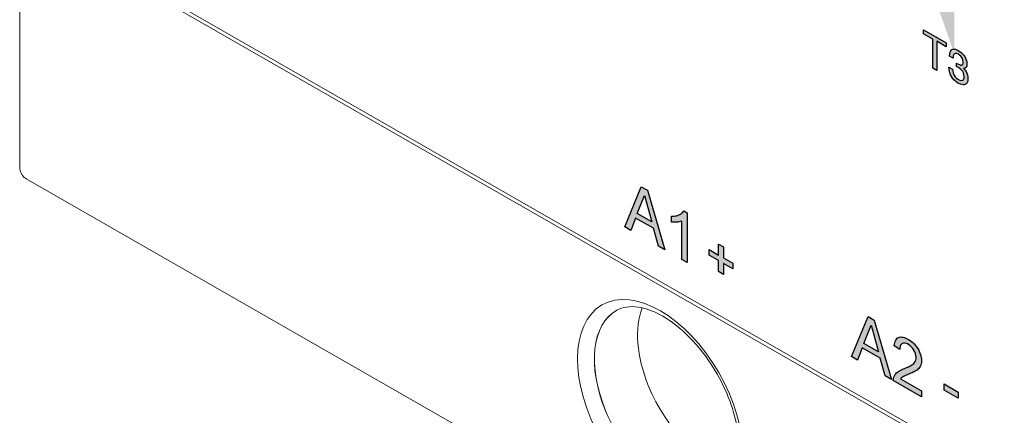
# Model space of a CAD drawing. Header units: millimetres. Extents: x -556 to 0, y -1 to 403.
# Tile 3 of 26: x -505 to -480, y 156 to 166. Entities that reach past the tile are written whole.
import ezdxf

# ---------------------------------------------------------------- set-up
doc = ezdxf.new("R2010")
doc.units = ezdxf.units.MM
doc.header["$LTSCALE"] = 3

# ---------------------------------------------------------------- blocks, each defined once
blk = doc.blocks.new('CGI1029-01')
h = blk.add_hatch(color=31)
h.dxf.hatch_style = 1
h.paths.add_polyline_path([(-487.65058796, 175.54728245), (-487.7382692, 175.59757434), (-487.7382692, 176.23328516), (-487.75737074, 176.236311), (-487.78571955, 176.22811585), (-487.81549833, 176.2231298), (-487.84622895, 176.22050742), (-487.87775214, 176.22003477), (-487.9137024, 176.22288745), (-487.9137024, 176.32012516), (-487.86670109, 176.32283355), (-487.83678659, 176.32749218), (-487.8082121, 176.33520828), (-487.78121889, 176.34616118), (-487.75599548, 176.36038142), (-487.73292669, 176.37816624), (-487.70478332, 176.41008993), (-487.65058796, 176.37648731)])
h.paths.add_polyline_path([(-487.62329364, 168.00542192), (-487.69401062, 168.04598351), (-487.71097488, 168.07703238), (-487.71097488, 168.69142463), (-487.73007641, 168.69445047), (-487.75842523, 168.68625532), (-487.788204, 168.68126927), (-487.81893463, 168.67864689), (-487.85045782, 168.67817424), (-487.88640807, 168.68102692), (-487.88640807, 168.77826463), (-487.83940677, 168.78097302), (-487.80949227, 168.78563164), (-487.78091778, 168.79334775), (-487.75392457, 168.80430064), (-487.72870115, 168.81852089), (-487.70563236, 168.8363057), (-487.677489, 168.86822939), (-487.62329364, 168.83462678)], flags=17)
h.paths.add_polyline_path([(-488.50413656, 176.03685781), (-488.50413656, 176.86420138), (-488.40945496, 176.80989424), (-488.40945496, 176.08027552), (-488.05781076, 175.87858069), (-488.05781076, 175.78085585)])
h.paths.add_polyline_path([(-488.34574464, 168.41980279), (-488.34574464, 169.14950343), (-488.58099907, 169.28443982), (-488.58099907, 169.38208275), (-488.0150308, 169.05745668), (-488.0150308, 168.95981376), (-488.25127517, 169.09531797), (-488.25127517, 168.36561733)], flags=17)
h.paths.add_polyline_path([(-490.27890387, 177.0552321), (-490.36658511, 177.10552399), (-490.36658511, 177.74123481), (-490.38568664, 177.74426065), (-490.41403546, 177.73606549), (-490.44381423, 177.73107945), (-490.47454485, 177.72845707), (-490.50606805, 177.72798442), (-490.5420183, 177.7308371), (-490.5420183, 177.82807481), (-490.495017, 177.8307832), (-490.46510249, 177.83544182), (-490.436528, 177.84315793), (-490.4095348, 177.85411082), (-490.38431138, 177.86833107), (-490.36124259, 177.88611588), (-490.33309923, 177.91803957), (-490.27890387, 177.88443696)])
h.paths.add_polyline_path([(-490.23188127, 169.59937115), (-490.23188127, 169.50164631), (-490.70526106, 169.77316581), (-490.69911052, 169.82089013), (-490.68697694, 169.85235079), (-490.67047159, 169.87907563), (-490.6505907, 169.90151981), (-490.62805874, 169.92014106), (-490.60364033, 169.93574784), (-490.57805564, 169.94933707), (-490.5516489, 169.96142273), (-490.5246248, 169.97232999), (-490.49741, 169.9828648), (-490.47055569, 169.99410167), (-490.44417848, 170.00624315), (-490.41845451, 170.01958325), (-490.39369436, 170.03461288), (-490.37053737, 170.05226591), (-490.35025691, 170.07415242), (-490.33419999, 170.10138059), (-490.32454669, 170.13515291), (-490.32381689, 170.17555643), (-490.3329087, 170.22018905), (-490.35185666, 170.26545423), (-490.37838663, 170.30753728), (-490.41035817, 170.34304288), (-490.44508852, 170.37012652), (-490.48038181, 170.38928825), (-490.51467476, 170.39940676), (-490.54555208, 170.39745798), (-490.57042452, 170.38280241), (-490.58718527, 170.35650972), (-490.59555272, 170.32160416), (-490.60621794, 170.29826133), (-490.68982656, 170.35601691), (-490.67661751, 170.4161264), (-490.66414475, 170.44725375), (-490.64637128, 170.4724011), (-490.62322586, 170.49000084), (-490.59543026, 170.49927389), (-490.56416189, 170.50034199), (-490.53061697, 170.49391042), (-490.49584512, 170.48121843), (-490.4605757, 170.46356617), (-490.42525987, 170.4418133), (-490.39033571, 170.41559018), (-490.35651737, 170.38438971), (-490.32485079, 170.34813141), (-490.29653867, 170.30745902), (-490.27242036, 170.26374589), (-490.25333404, 170.2183949), (-490.2403744, 170.1729269), (-490.23384359, 170.12898541), (-490.23324226, 170.08773323), (-490.23854989, 170.05033443), (-490.24953045, 170.01774538), (-490.26541941, 169.99031273), (-490.2852006, 169.96773565), (-490.3076079, 169.94892044), (-490.33183024, 169.93298721), (-490.35720206, 169.91901868), (-490.38324472, 169.90625638), (-490.40973632, 169.89432843), (-490.43655429, 169.88302128), (-490.46355177, 169.87206077), (-490.49038499, 169.86078283), (-490.51688881, 169.84887832), (-490.54256914, 169.83546574), (-490.56589568, 169.81809592), (-490.57537522, 169.79639119)])
h.paths.add_polyline_path([(-491.1115221, 177.87258656), (-490.99084684, 178.17628795), (-490.86926732, 177.73363493)], flags=16)
h.paths.add_polyline_path([(-491.31757302, 177.65098825), (-491.04321559, 178.32096685), (-490.94146292, 178.26260392), (-490.64914498, 177.26759367), (-490.75683734, 177.32936347), (-490.84013452, 177.62771938), (-491.13881642, 177.79903629), (-491.21709315, 177.59335536)])
h.paths.add_polyline_path([(-491.19517284, 170.39395192), (-491.07449757, 170.69765331), (-490.95291805, 170.25500029)], flags=16)
h.paths.add_polyline_path([(-491.40122375, 170.17235361), (-491.12686632, 170.84233221), (-491.02511365, 170.78396928), (-490.73279571, 169.78895903), (-490.84048807, 169.85072883), (-490.92378525, 170.14908474), (-491.22246716, 170.32040165), (-491.30074388, 170.11472072)])
h.paths.add_polyline_path([(-486.98468341, 170.86277733), (-487.14189534, 171.26839686), (-487.14189534, 170.44618478), (-487.99494896, 170.93547624), (-487.99494896, 170.00983443), (-488.13637032, 170.09095039), (-488.13637032, 171.0165922), (-489.00441461, 171.51448194), (-489.00441461, 172.47857531), (-489.3756403, 172.69150163), (-489.00441461, 173.22344136), (-489.00441461, 173.34337354), (-489.01535359, 173.371597), (-489.3756403, 173.57824897), (-489.3756403, 173.74207938), (-489.09700324, 173.58225973), (-489.2432762, 173.9596558), (-489.61479641, 174.17275103), (-489.61479641, 174.33658144), (-489.16162654, 174.07665389), (-489.00441461, 173.67103436), (-489.00441461, 174.49324644), (-488.13637032, 173.99535669), (-488.13637032, 174.9209985), (-487.99494896, 174.83988254), (-487.99494896, 173.91424073), (-487.14189534, 173.42494928), (-487.14189534, 172.46085591), (-486.77066965, 172.24792959), (-487.14189534, 171.71598986), (-487.14189534, 171.59605768), (-487.13095636, 171.56783422), (-486.77066965, 171.36118225), (-486.77066965, 171.19735184), (-487.04930671, 171.35717149), (-486.90303375, 170.97977542), (-486.53151354, 170.76668019), (-486.53151354, 170.60284978)])
h.paths.add_polyline_path([(-487.2833167, 171.79710582), (-487.2833167, 171.65522452), (-487.6545424, 171.86815083), (-487.6545424, 171.70432043), (-487.2833167, 171.49139411), (-487.2833167, 170.69113115), (-488.86299325, 171.59719639), (-488.86299325, 172.39745936), (-488.49176755, 172.18453304), (-488.86299325, 173.1423254), (-488.86299325, 173.2842067), (-488.49176755, 173.07128039), (-488.49176755, 173.2351108), (-488.86299325, 173.44803711), (-488.86299325, 174.24830007), (-487.2833167, 173.34223483), (-487.2833167, 172.54197186), (-487.6545424, 172.75489818)], flags=16)
h.paths.add_polyline_path([(-490.13762393, 173.81956082), (-489.80512905, 173.89953907), (-489.85562975, 174.0117712), (-489.58183163, 173.9152953), (-489.72382504, 173.71885009), (-489.77431753, 173.83106395), (-490.10679408, 173.75109011)])
h.paths.add_polyline_path([(-490.13762393, 173.24615439), (-489.80512905, 173.32613264), (-489.85562975, 173.43836476), (-489.58183163, 173.34188887), (-489.72382504, 173.14544365), (-489.77431753, 173.25765752), (-490.10679408, 173.17768368)])
h.paths.add_polyline_path([(-490.75149669, 172.88518548), (-490.75149669, 171.59092525), (-490.89291805, 171.67204121), (-490.89291805, 172.96630144), (-491.26598759, 173.18028533), (-491.26598759, 175.09415217), (-490.89291805, 174.88016828), (-490.89291805, 176.50208932), (-490.75149669, 176.42097337), (-490.75149669, 174.79905232), (-490.39341782, 174.59366671), (-490.39341782, 172.67979988)])
h.paths.add_polyline_path([(-490.53483918, 172.92474624), (-491.047576, 173.21884), (-490.53483918, 174.3038694)], flags=16)
h.paths.add_polyline_path([(-491.12456623, 174.8492058), (-490.61182941, 174.55511204), (-491.12456623, 173.47008265)], flags=16)
h.paths.add_polyline_path([(-486.43281589, 172.34764199), (-486.43281589, 172.5114724), (-485.97964603, 172.25154484), (-485.82243409, 171.84592532), (-485.82243409, 172.66813739), (-484.95438981, 172.17024765), (-484.95438981, 173.09588946), (-484.81296845, 173.0147735), (-484.81296845, 172.08913169), (-483.95991483, 171.59984023), (-483.95991483, 170.63574686), (-483.58868913, 170.42282055), (-483.95991483, 169.89088081), (-483.95991483, 169.77094863), (-483.94897585, 169.74272518), (-483.58868913, 169.53607321), (-483.58868913, 169.3722428), (-483.86732619, 169.53206245), (-483.72105323, 169.15466638), (-483.34953303, 168.94157114), (-483.34953303, 168.77774073), (-483.80270289, 169.03766829), (-483.95991483, 169.44328781), (-483.95991483, 168.62107574), (-484.81296845, 169.11036719), (-484.81296845, 168.18472538), (-484.95438981, 168.26584134), (-484.95438981, 169.19148315), (-485.82243409, 169.6893729), (-485.82243409, 170.65346627), (-486.19365979, 170.86639258), (-485.82243409, 171.39833232), (-485.82243409, 171.5182645), (-485.83337307, 171.54648795), (-486.19365979, 171.75313993), (-486.19365979, 171.91697033), (-485.91502273, 171.75715068), (-486.06129568, 172.13454675)], flags=17)
h.paths.add_polyline_path([(-484.10133619, 169.97199677), (-484.10133619, 169.83011548), (-484.47256188, 170.04304179), (-484.47256188, 169.87921138), (-484.10133619, 169.66628507), (-484.10133619, 168.8660221), (-485.68101273, 169.77208735), (-485.68101273, 170.57235031), (-485.30978704, 170.359424), (-485.68101273, 171.31721636), (-485.68101273, 171.45909766), (-485.30978704, 171.24617134), (-485.30978704, 171.41000175), (-485.68101273, 171.62292806), (-485.68101273, 172.42319103), (-484.10133619, 171.51712578), (-484.10133619, 170.71686282), (-484.47256188, 170.92978913)], flags=16)
h.paths.add_polyline_path([(-483.25083537, 170.52253294), (-483.25083537, 170.68636335), (-482.79766551, 170.4264358), (-482.64045358, 170.02081627), (-482.64045358, 170.84302835), (-481.77240929, 170.3451386), (-481.77240929, 171.27078041), (-481.63098793, 171.18966445), (-481.63098793, 170.26402264), (-480.77793431, 169.77473119), (-480.77793431, 168.81063782), (-480.40670861, 168.5977115), (-480.77793431, 168.06577177), (-480.77793431, 167.94583959), (-480.76699533, 167.91761613), (-480.40670861, 167.71096416), (-480.40670861, 167.54713375), (-480.68534568, 167.7069534), (-480.53907272, 167.32955733), (-480.16755251, 167.1164621), (-480.16755251, 166.95263169), (-480.62072238, 167.21255925), (-480.77793431, 167.61817877), (-480.77793431, 166.79596669), (-481.63098793, 167.28525815), (-481.63098793, 166.35961634), (-481.77240929, 166.4407323), (-481.77240929, 167.36637411), (-482.64045358, 167.86426385), (-482.64045358, 168.82835723), (-483.01167927, 169.04128354), (-482.64045358, 169.57322327), (-482.64045358, 169.69315546), (-482.65139256, 169.72137891), (-483.01167927, 169.92803088), (-483.01167927, 170.09186129), (-482.73304221, 169.93204164), (-482.87931517, 170.30943771)])
h.paths.add_polyline_path([(-485.36556034, 166.7104393), (-485.36556034, 167.44013994), (-485.60081477, 167.57507633), (-485.60081477, 167.67271926), (-485.0348465, 167.34809319), (-485.0348465, 167.25045027), (-485.27109087, 167.38595448), (-485.27109087, 166.65625384)], flags=17)
h.paths.add_polyline_path([(-484.49398052, 166.30824649), (-484.49398052, 166.21052165), (-484.96736031, 166.48204114), (-484.96120977, 166.52976547), (-484.9490762, 166.56122613), (-484.93257085, 166.58795097), (-484.91268995, 166.61039514), (-484.89015799, 166.62901639), (-484.86573958, 166.64462317), (-484.84015489, 166.65821241), (-484.81374815, 166.67029807), (-484.78672405, 166.68120533), (-484.75950925, 166.69174014), (-484.73265494, 166.70297701), (-484.70627773, 166.71511849), (-484.68055376, 166.72845858), (-484.65579361, 166.74348822), (-484.63263663, 166.76114125), (-484.61235617, 166.78302776), (-484.59629925, 166.81025593), (-484.58664595, 166.84402825), (-484.58591615, 166.88443176), (-484.59500795, 166.92906439), (-484.61395591, 166.97432957), (-484.64048588, 167.01641262), (-484.67245742, 167.05191822), (-484.70718777, 167.07900185), (-484.74248106, 167.09816359), (-484.77677402, 167.1082821), (-484.80765134, 167.10633332), (-484.83252378, 167.09167775), (-484.84928452, 167.06538506), (-484.85765198, 167.0304795), (-484.86831719, 167.00713667), (-484.95192582, 167.06489225), (-484.93871676, 167.12500174), (-484.92624401, 167.15612909), (-484.90847054, 167.18127643), (-484.88532512, 167.19887618), (-484.85752952, 167.20814923), (-484.82626114, 167.20921732), (-484.79271622, 167.20278576), (-484.75794438, 167.19009377), (-484.72267496, 167.17244151), (-484.68735913, 167.15068864), (-484.65243496, 167.12446552), (-484.61861662, 167.09326505), (-484.58695004, 167.05700675), (-484.55863792, 167.01633436), (-484.53451961, 166.97262123), (-484.5154333, 166.92727024), (-484.50247365, 166.88180224), (-484.49594285, 166.83786075), (-484.49534151, 166.79660857), (-484.50064914, 166.75920977), (-484.51162971, 166.72662072), (-484.52751866, 166.69918807), (-484.54729986, 166.67661099), (-484.56970716, 166.65779577), (-484.5939295, 166.64186255), (-484.61930131, 166.62789402), (-484.64534397, 166.61513172), (-484.67183558, 166.60320377), (-484.69865354, 166.59189662), (-484.72565103, 166.58093611), (-484.75248424, 166.56965816), (-484.77898807, 166.55775365), (-484.80466839, 166.54434108), (-484.82799493, 166.52697126), (-484.83747448, 166.50526653)], flags=17)
h.paths.add_polyline_path([(-485.52395226, 174.32749432), (-485.52395226, 175.15483789), (-485.42927066, 175.10053075), (-485.42927066, 174.37091203), (-485.07762646, 174.1692172), (-485.07762646, 174.07149236)])
h.paths.add_polyline_path([(-484.49398052, 173.83625378), (-484.49398052, 173.73852894), (-484.96736031, 174.01004843), (-484.96120977, 174.05777276), (-484.9490762, 174.08923341), (-484.93257085, 174.11595825), (-484.91268995, 174.13840243), (-484.89015799, 174.15702368), (-484.86573958, 174.17263046), (-484.84015489, 174.1862197), (-484.81374815, 174.19830535), (-484.78672405, 174.20921261), (-484.75950925, 174.21974743), (-484.73265494, 174.2309843), (-484.70627773, 174.24312578), (-484.68055376, 174.25646587), (-484.65579361, 174.27149551), (-484.63263663, 174.28914854), (-484.61235617, 174.31103504), (-484.59629925, 174.33826322), (-484.58664595, 174.37203554), (-484.58591615, 174.41243905), (-484.59500795, 174.45707168), (-484.61395591, 174.50233686), (-484.64048588, 174.54441991), (-484.67245742, 174.57992551), (-484.70718777, 174.60700914), (-484.74248106, 174.62617088), (-484.77677402, 174.63628938), (-484.80765134, 174.63434061), (-484.83252378, 174.61968503), (-484.84928452, 174.59339235), (-484.85765198, 174.55848679), (-484.86831719, 174.53514396), (-484.95192582, 174.59289953), (-484.93871676, 174.65300902), (-484.92624401, 174.68413638), (-484.90847054, 174.70928372), (-484.88532512, 174.72688347), (-484.85752952, 174.73615652), (-484.82626114, 174.73722461), (-484.79271622, 174.73079305), (-484.75794438, 174.71810106), (-484.72267496, 174.70044879), (-484.68735913, 174.67869593), (-484.65243496, 174.65247281), (-484.61861662, 174.62127234), (-484.58695004, 174.58501403), (-484.55863792, 174.54434164), (-484.53451961, 174.50062851), (-484.5154333, 174.45527753), (-484.50247365, 174.40980953), (-484.49594285, 174.36586803), (-484.49534151, 174.32461585), (-484.50064914, 174.28721705), (-484.51162971, 174.254628), (-484.52751866, 174.22719536), (-484.54729986, 174.20461828), (-484.56970716, 174.18580306), (-484.5939295, 174.16986983), (-484.61930131, 174.1559013), (-484.64534397, 174.143139), (-484.67183558, 174.13121106), (-484.69865354, 174.11990391), (-484.72565103, 174.1089434), (-484.75248424, 174.09766545), (-484.77898807, 174.08576094), (-484.80466839, 174.07234837), (-484.82799493, 174.05497855), (-484.83747448, 174.03327381)])
h.paths.add_polyline_path([(-480.91935567, 168.14688773), (-480.91935567, 168.00500643), (-481.29058137, 168.21793274), (-481.29058137, 168.05410234), (-480.91935567, 167.84117602), (-480.91935567, 167.04091306), (-482.49903222, 167.94697831), (-482.49903222, 168.74724127), (-482.12780652, 168.53431496), (-482.49903222, 169.49210731), (-482.49903222, 169.63398861), (-482.12780652, 169.4210623), (-482.12780652, 169.58489271), (-482.49903222, 169.79781902), (-482.49903222, 170.59808198), (-480.91935567, 169.69201674), (-480.91935567, 168.89175377), (-481.29058137, 169.10468009)], flags=16)
h.paths.add_polyline_path([(-481.92919854, 164.73942314), (-481.92919854, 165.46912378), (-482.16445296, 165.60406018), (-482.16445296, 165.7017031), (-481.5984847, 165.37707704), (-481.5984847, 165.27943411), (-481.83472907, 165.41493832), (-481.83472907, 164.68523768)])
h.paths.add_polyline_path([(-481.29596251, 165.18468373), (-481.25452964, 165.15854267), (-481.21719904, 165.13000228), (-481.1839707, 165.09858732), (-481.1544344, 165.06453775), (-481.13351286, 165.03542939), (-481.10971972, 164.99279323), (-481.09249021, 164.94964474), (-481.08100388, 164.90456288), (-481.07608116, 164.85849347), (-481.07608116, 164.84566228), (-481.0797732, 164.8031084), (-481.09043908, 164.77073254), (-481.09741293, 164.76000047), (-481.11997538, 164.74157663), (-481.14951169, 164.73475649), (-481.16140825, 164.73492688), (-481.12694923, 164.69615283), (-481.09905384, 164.65544077), (-481.07854252, 164.6151622), (-481.06295391, 164.57152922), (-481.05392893, 164.52643345), (-481.05064712, 164.4794043), (-481.05064712, 164.47702815), (-481.05310848, 164.43376839), (-481.06131301, 164.39807983), (-481.07485048, 164.36925195), (-481.09372089, 164.34680953), (-481.1171038, 164.33218289), (-481.14376852, 164.32419091), (-481.17330482, 164.3225983), (-481.2057127, 164.32740505), (-481.24181263, 164.33908176), (-481.28078413, 164.35715784), (-481.29596251, 164.36538857), (-481.33534425, 164.39082838), (-481.37144417, 164.42008857), (-481.40426228, 164.45221869), (-481.43420881, 164.48887971), (-481.4604633, 164.52865058), (-481.46374511, 164.53433479), (-481.48548711, 164.57674492), (-481.50271662, 164.62036864), (-481.51543364, 164.66520593), (-481.52281771, 164.7107862), (-481.52609952, 164.75781535), (-481.52609952, 164.76827039), (-481.43667017, 164.71697582), (-481.4325679, 164.66852562), (-481.42190202, 164.6229639), (-481.40508274, 164.58005071), (-481.39687821, 164.56488974), (-481.37103394, 164.52630462), (-481.33903628, 164.49274418), (-481.30170568, 164.46467902), (-481.28980912, 164.45785543), (-481.25083761, 164.43930412), (-481.21678882, 164.4321305), (-481.18889342, 164.43656521), (-481.1839707, 164.43849395), (-481.16304916, 164.45738374), (-481.14992191, 164.48692214), (-481.14540942, 164.5285302), (-481.14540942, 164.53138158), (-481.15033214, 164.57745099), (-481.16469006, 164.62180378), (-481.18356048, 164.65638886), (-481.21063542, 164.69140281), (-481.24386376, 164.72281776), (-481.28324549, 164.75015849), (-481.28980912, 164.75392323), (-481.32344768, 164.77179183), (-481.3361647, 164.77861078), (-481.33944651, 164.78001792), (-481.33903628, 164.86960095), (-481.32590904, 164.86159624), (-481.30949998, 164.85170916), (-481.26601598, 164.82961914), (-481.23114674, 164.81912355), (-481.20489225, 164.81927192), (-481.20325134, 164.82023166), (-481.1823298, 164.83627007), (-481.17207414, 164.86983169), (-481.17043323, 164.89455289), (-481.17535595, 164.94157276), (-481.19094455, 164.98520574), (-481.20161044, 165.00510509), (-481.22868538, 165.04011904), (-481.26355463, 165.07057426), (-481.29103979, 165.08824002), (-481.33042153, 165.10655139), (-481.36282942, 165.11135815), (-481.38867368, 165.10289558), (-481.38908391, 165.10265564), (-481.40672364, 165.08235871), (-481.41779975, 165.05069337), (-481.42272247, 165.00789492), (-481.42272247, 164.99553896), (-481.51010069, 165.04565705), (-481.51010069, 165.0513598), (-481.50763934, 165.09557003), (-481.50066549, 165.13339016), (-481.4883587, 165.16434962), (-481.47153941, 165.18844375), (-481.45225877, 165.20494812), (-481.42600428, 165.21555154), (-481.39687821, 165.21880514), (-481.36406009, 165.21376309), (-481.32796017, 165.20113592)])
h.paths.add_polyline_path([(-482.08759046, 172.35647816), (-482.08759046, 173.18382173), (-481.99290886, 173.1295146), (-481.99290886, 172.39989587), (-481.64126466, 172.19820104), (-481.64126466, 172.1004762)], flags=17)
h.paths.add_polyline_path([(-481.29596251, 172.72088254), (-481.25452964, 172.69474148), (-481.21719904, 172.66620108), (-481.1839707, 172.63478613), (-481.1544344, 172.60073655), (-481.13351286, 172.5716282), (-481.10971972, 172.52899204), (-481.09249021, 172.48584355), (-481.08100388, 172.44076169), (-481.07608116, 172.39469228), (-481.07608116, 172.38186109), (-481.0797732, 172.33930721), (-481.09043908, 172.30693134), (-481.09741293, 172.29619927), (-481.11997538, 172.27777544), (-481.14951169, 172.2709553), (-481.16140825, 172.27112568), (-481.12694923, 172.23235163), (-481.09905384, 172.19163957), (-481.07854252, 172.15136101), (-481.06295391, 172.10772802), (-481.05392893, 172.06263225), (-481.05064712, 172.01560311), (-481.05064712, 172.01322696), (-481.05310848, 171.96996719), (-481.06131301, 171.93427863), (-481.07485048, 171.90545076), (-481.09372089, 171.88300834), (-481.1171038, 171.8683817), (-481.14376852, 171.86038972), (-481.17330482, 171.85879711), (-481.2057127, 171.86360386), (-481.24181263, 171.87528057), (-481.28078413, 171.89335665), (-481.29596251, 171.90158738), (-481.33534425, 171.92702719), (-481.37144417, 171.95628738), (-481.40426228, 171.98841749), (-481.43420881, 172.02507851), (-481.4604633, 172.06484939), (-481.46374511, 172.07053359), (-481.48548711, 172.11294373), (-481.50271662, 172.15656745), (-481.51543364, 172.20140474), (-481.52281771, 172.24698501), (-481.52609952, 172.29401415), (-481.52609952, 172.3044692), (-481.43667017, 172.25317462), (-481.4325679, 172.20472443), (-481.42190202, 172.1591627), (-481.40508274, 172.11624951), (-481.39687821, 172.10108855), (-481.37103394, 172.06250343), (-481.33903628, 172.02894299), (-481.30170568, 172.00087783), (-481.28980912, 171.99405424), (-481.25083761, 171.97550293), (-481.21678882, 171.96832931), (-481.18889342, 171.97276402), (-481.1839707, 171.97469276), (-481.16304916, 171.99358255), (-481.14992191, 172.02312095), (-481.14540942, 172.06472901), (-481.14540942, 172.06758038), (-481.15033214, 172.1136498), (-481.16469006, 172.15800258), (-481.18356048, 172.19258767), (-481.21063542, 172.22760162), (-481.24386376, 172.25901657), (-481.28324549, 172.2863573), (-481.28980912, 172.29012203), (-481.32344768, 172.30799063), (-481.3361647, 172.31480959), (-481.33944651, 172.31621673), (-481.33903628, 172.40579975), (-481.32590904, 172.39779505), (-481.30949998, 172.38790797), (-481.26601598, 172.36581795), (-481.23114674, 172.35532235), (-481.20489225, 172.35547073), (-481.20325134, 172.35643046), (-481.1823298, 172.37246888), (-481.17207414, 172.4060305), (-481.17043323, 172.43075169), (-481.17535595, 172.47777156), (-481.19094455, 172.52140455), (-481.20161044, 172.5413039), (-481.22868538, 172.57631785), (-481.26355463, 172.60677307), (-481.29103979, 172.62443883), (-481.33042153, 172.6427502), (-481.36282942, 172.64755695), (-481.38867368, 172.63909438), (-481.38908391, 172.63885445), (-481.40672364, 172.61855752), (-481.41779975, 172.58689218), (-481.42272247, 172.54409373), (-481.42272247, 172.53173777), (-481.51010069, 172.58185586), (-481.51010069, 172.58755861), (-481.50763934, 172.63176884), (-481.50066549, 172.66958897), (-481.4883587, 172.70054842), (-481.47153941, 172.72464255), (-481.45225877, 172.74114693), (-481.42600428, 172.75175035), (-481.39687821, 172.75500394), (-481.36406009, 172.74996189), (-481.32796017, 172.73733473)])
edge = h.paths.add_edge_path()
edge.add_line((-489.65311437, 173.75940806), (-489.72382504, 173.71885009))
edge.add_line((-484.77709571, 167.10826179), (-484.77857384, 167.10594304))
edge.add_line((-484.80688864, 174.63438875), (-484.83252378, 174.61968503))
edge.add_line((-484.77709571, 174.63626908), (-484.77857384, 174.63395033))
edge.add_line((-481.38865484, 165.10290174), (-481.38908391, 165.10265564))
edge.add_line((-481.38865484, 172.63910055), (-481.38908391, 172.63885445))
h = blk.add_hatch(color=31)
h.dxf.hatch_style = 1
h.paths.add_polyline_path([(-489.33437817, 161.0947205), (-489.15331982, 161.55032398), (-488.97092528, 160.88625249)], flags=16)
h.paths.add_polyline_path([(-489.64345454, 160.76224111), (-489.23184769, 161.76725038), (-489.07918333, 161.6796857), (-488.64070642, 160.18708841), (-488.80228032, 160.27976339), (-488.92729679, 160.72737877), (-489.37531965, 160.98435413), (-489.49277009, 160.67581206)])
h.paths.add_polyline_path([(-488.08541546, 159.8685866), (-488.21686661, 159.94398389), (-488.21686661, 160.89763202), (-488.23196843, 160.90765336), (-488.2593671, 160.89749368), (-488.28800294, 160.88990427), (-488.31757614, 160.88442623), (-488.34788504, 160.88072741), (-488.37875029, 160.87845419), (-488.41013826, 160.87758991), (-488.44212506, 160.878482), (-488.47998104, 160.88211506), (-488.47998104, 161.0291101), (-488.44035232, 161.02968241), (-488.40948836, 161.0319521), (-488.37937376, 161.03613128), (-488.35010316, 161.04230855), (-488.32177593, 161.05056237), (-488.29449334, 161.06095725), (-488.26839508, 161.07361192), (-488.24345844, 161.08833743), (-488.21995123, 161.1054387), (-488.19831262, 161.12540529), (-488.1681044, 161.16235487), (-488.08541546, 161.11492644)])
h.paths.add_polyline_path([(-487.29550648, 160.05666373), (-487.29550648, 160.33198073), (-487.17551045, 160.26315384), (-487.17551045, 159.98783684), (-486.93905395, 159.85221096), (-486.93905395, 159.71320086), (-487.17551045, 159.84882674), (-487.17551045, 159.57359165), (-487.29550648, 159.64241854), (-487.29550648, 159.91765363), (-487.53196298, 160.05327951), (-487.53196298, 160.19228961)])
h.paths.add_polyline_path([(-483.65680569, 157.84319554), (-483.47574734, 158.29879902), (-483.2933528, 157.63472753)], flags=16)
h.paths.add_polyline_path([(-483.96588206, 157.51071615), (-483.55427521, 158.51572541), (-483.40161085, 158.42816074), (-482.96313394, 156.93556345), (-483.12470784, 157.02823843), (-483.24972432, 157.47585381), (-483.69774717, 157.73282916), (-483.81519761, 157.42428709)])
h.paths.add_polyline_path([(-481.65010736, 156.6730325), (-481.65010736, 156.8260501), (-481.29422051, 156.6219218), (-481.29422051, 156.46890419)])
h.paths.add_polyline_path([(-482.21176227, 156.65114067), (-482.21176227, 156.50459437), (-482.92136115, 156.91160356), (-482.91648906, 156.96564573), (-482.90764945, 157.00018957), (-482.89452768, 157.03068144), (-482.87863151, 157.05813502), (-482.86031448, 157.08265012), (-482.83994621, 157.10443625), (-482.81785138, 157.12373059), (-482.79421315, 157.14062485), (-482.76955426, 157.15582945), (-482.74412421, 157.16969597), (-482.71808851, 157.18247079), (-482.69156271, 157.19433381), (-482.6646308, 157.2054208), (-482.63737872, 157.21588216), (-482.61020948, 157.22650694), (-482.5832822, 157.2376035), (-482.55664241, 157.24925079), (-482.53035034, 157.26155203), (-482.50448951, 157.27464595), (-482.47918048, 157.2887265), (-482.4546081, 157.3040784), (-482.43107883, 157.32114832), (-482.40915985, 157.34070032), (-482.38943124, 157.36335773), (-482.37249278, 157.38957196), (-482.35924942, 157.41992067), (-482.35085171, 157.4548451), (-482.3485126, 157.49431238), (-482.35253794, 157.53725313), (-482.36331386, 157.58236596), (-482.38076745, 157.62791358), (-482.40380864, 157.67212157), (-482.43144262, 157.71342096), (-482.46274614, 157.75027983), (-482.49650503, 157.78163533), (-482.53149609, 157.80730475), (-482.56682974, 157.82775984), (-482.60189584, 157.84290639), (-482.63588915, 157.85132076), (-482.66762321, 157.85160675), (-482.69579865, 157.84313314), (-482.71954255, 157.8264862), (-482.73779717, 157.80195539), (-482.7502334, 157.77080228), (-482.75734601, 157.73479698), (-482.76032607, 157.69051986), (-482.89528759, 157.78379427), (-482.89068202, 157.82297674), (-482.88362029, 157.85904743), (-482.87361165, 157.89257374), (-482.86031509, 157.92287727), (-482.84347197, 157.94920054), (-482.82298996, 157.97080301), (-482.79901132, 157.9871077), (-482.77192189, 157.99784721), (-482.74224701, 158.00304513), (-482.71050781, 158.00283268), (-482.67724902, 157.99759327), (-482.64296562, 157.98787338), (-482.60805801, 157.9742724), (-482.57282533, 157.95736545), (-482.53747924, 157.93765561), (-482.50218133, 157.91523917), (-482.46713386, 157.88983618), (-482.43262759, 157.86119609), (-482.39905612, 157.82915709), (-482.36691237, 157.7937191), (-482.33674477, 157.75510649), (-482.30907331, 157.71378343), (-482.28418677, 157.67044701), (-482.26234825, 157.62574178), (-482.24415824, 157.58022093), (-482.2300853, 157.53460968), (-482.2203401, 157.48967906), (-482.21483753, 157.44608877), (-482.21325602, 157.40428399), (-482.21552352, 157.36473361), (-482.22176767, 157.32802335), (-482.2318087, 157.29453234), (-482.24529336, 157.26442298), (-482.26195977, 157.23787849), (-482.28120284, 157.21456801), (-482.30241847, 157.19398091), (-482.32517309, 157.17569062), (-482.34914915, 157.15934638), (-482.37404906, 157.14455365), (-482.39956026, 157.13083041), (-482.42551032, 157.11789814), (-482.45179427, 157.10558106), (-482.47834271, 157.09375999), (-482.50510707, 157.08234978), (-482.5320537, 157.07129069), (-482.55904347, 157.06031517), (-482.58591543, 157.04911167), (-482.6126207, 157.03758847), (-482.63906707, 157.0255754), (-482.66503558, 157.01267829), (-482.68978869, 156.99764387), (-482.71263249, 156.97949963), (-482.73790358, 156.95292292)])
at = {"linetype": 'Continuous', "lineweight": 0, "extrusion": (-0.707107, -0.40558, 0.579228)}
for p, q in [((-504.8, 190.61959324), (-504.8, 162.28101808)), ((-468.30774445, 147.66866848), (-503.30953013, 167.74486798)), ((-468.32542212, 147.57621416), (-503.25649712, 167.61185567)), ((-491.2716141, 154.30310874), (-504.63663937, 161.9689723))]:
    blk.add_line(p, q, dxfattribs=at)
at = {"color": 31}
for points in [[(-481.92919854, 164.73942314), (-481.92919854, 165.46912378), (-482.16445296, 165.60406018), (-482.16445296, 165.7017031), (-481.5984847, 165.37707704), (-481.5984847, 165.27943411), (-481.83472907, 165.41493832), (-481.83472907, 164.68523768)], [(-481.29596251, 165.18468373), (-481.25452964, 165.15854267), (-481.21719904, 165.13000228), (-481.1839707, 165.09858732), (-481.1544344, 165.06453775), (-481.13351286, 165.03542939), (-481.10971972, 164.99279323), (-481.09249021, 164.94964474), (-481.08100388, 164.90456288), (-481.07608116, 164.85849347), (-481.07608116, 164.84566228), (-481.0797732, 164.8031084), (-481.09043908, 164.77073254), (-481.09741293, 164.76000047), (-481.11997538, 164.74157663), (-481.14951169, 164.73475649), (-481.16140825, 164.73492688), (-481.12694923, 164.69615283), (-481.09905384, 164.65544077), (-481.07854252, 164.6151622), (-481.06295391, 164.57152922), (-481.05392893, 164.52643345), (-481.05064712, 164.4794043), (-481.05064712, 164.47702815), (-481.05310848, 164.43376839), (-481.06131301, 164.39807983), (-481.07485048, 164.36925195), (-481.09372089, 164.34680953), (-481.1171038, 164.33218289), (-481.14376852, 164.32419091), (-481.17330482, 164.3225983), (-481.2057127, 164.32740505), (-481.24181263, 164.33908176), (-481.28078413, 164.35715784), (-481.29596251, 164.36538857), (-481.33534425, 164.39082838), (-481.37144417, 164.42008857), (-481.40426228, 164.45221869), (-481.43420881, 164.48887971), (-481.4604633, 164.52865058), (-481.46374511, 164.53433479), (-481.48548711, 164.57674492), (-481.50271662, 164.62036864), (-481.51543364, 164.66520593), (-481.52281771, 164.7107862), (-481.52609952, 164.75781535), (-481.52609952, 164.76827039), (-481.43667017, 164.71697582), (-481.4325679, 164.66852562), (-481.42190202, 164.6229639), (-481.40508274, 164.58005071), (-481.39687821, 164.56488974), (-481.37103394, 164.52630462), (-481.33903628, 164.49274418), (-481.30170568, 164.46467902), (-481.28980912, 164.45785543), (-481.25083761, 164.43930412), (-481.21678882, 164.4321305), (-481.18889342, 164.43656521), (-481.1839707, 164.43849395), (-481.16304916, 164.45738374), (-481.14992191, 164.48692214), (-481.14540942, 164.5285302), (-481.14540942, 164.53138158), (-481.15033214, 164.57745099), (-481.16469006, 164.62180378), (-481.18356048, 164.65638886), (-481.21063542, 164.69140281), (-481.24386376, 164.72281776), (-481.28324549, 164.75015849), (-481.28980912, 164.75392323), (-481.32344768, 164.77179183), (-481.3361647, 164.77861078), (-481.33944651, 164.78001792), (-481.33903628, 164.86960095), (-481.32590904, 164.86159624), (-481.30949998, 164.85170916), (-481.26601598, 164.82961914), (-481.23114674, 164.81912355), (-481.20489225, 164.81927192), (-481.20325134, 164.82023166), (-481.1823298, 164.83627007), (-481.17207414, 164.86983169), (-481.17043323, 164.89455289), (-481.17535595, 164.94157276), (-481.19094455, 164.98520574), (-481.20161044, 165.00510509), (-481.22868538, 165.04011904), (-481.26355463, 165.07057426), (-481.29103979, 165.08824002), (-481.33042153, 165.10655139), (-481.36282942, 165.11135815), (-481.38867368, 165.10289558), (-481.38908391, 165.10265564), (-481.40672364, 165.08235871), (-481.41779975, 165.05069337), (-481.42272247, 165.00789492), (-481.42272247, 164.99553896), (-481.51010069, 165.04565705), (-481.51010069, 165.0513598), (-481.50763934, 165.09557003), (-481.50066549, 165.13339016), (-481.4883587, 165.16434962), (-481.47153941, 165.18844375), (-481.45225877, 165.20494812), (-481.42600428, 165.21555154), (-481.39687821, 165.21880514), (-481.36406009, 165.21376309), (-481.32796017, 165.20113592)], [(-489.64345454, 160.76224111), (-489.23184769, 161.76725038), (-489.07918333, 161.6796857), (-488.64070642, 160.18708841), (-488.80228032, 160.27976339), (-488.92729679, 160.72737877), (-489.37531965, 160.98435413), (-489.49277009, 160.67581206)], [(-489.33437817, 161.0947205), (-489.15331982, 161.55032398), (-488.97092528, 160.88625249)], [(-488.08541546, 159.8685866), (-488.21686661, 159.94398389), (-488.21686661, 160.89763202), (-488.23196843, 160.90765336), (-488.2593671, 160.89749368), (-488.28800294, 160.88990427), (-488.31757614, 160.88442623), (-488.34788504, 160.88072741), (-488.37875029, 160.87845419), (-488.41013826, 160.87758991), (-488.44212506, 160.878482), (-488.47998104, 160.88211506), (-488.47998104, 161.0291101), (-488.44035232, 161.02968241), (-488.40948836, 161.0319521), (-488.37937376, 161.03613128), (-488.35010316, 161.04230855), (-488.32177593, 161.05056237), (-488.29449334, 161.06095725), (-488.26839508, 161.07361192), (-488.24345844, 161.08833743), (-488.21995123, 161.1054387), (-488.19831262, 161.12540529), (-488.1681044, 161.16235487), (-488.08541546, 161.11492644)], [(-487.29550648, 160.05666373), (-487.29550648, 160.33198073), (-487.17551045, 160.26315384), (-487.17551045, 159.98783684), (-486.93905395, 159.85221096), (-486.93905395, 159.71320086), (-487.17551045, 159.84882674), (-487.17551045, 159.57359165), (-487.29550648, 159.64241854), (-487.29550648, 159.91765363), (-487.53196298, 160.05327951), (-487.53196298, 160.19228961)], [(-483.96588206, 157.51071615), (-483.55427521, 158.51572541), (-483.40161085, 158.42816074), (-482.96313394, 156.93556345), (-483.12470784, 157.02823843), (-483.24972432, 157.47585381), (-483.69774717, 157.73282916), (-483.81519761, 157.42428709)], [(-483.65680569, 157.84319554), (-483.47574734, 158.29879902), (-483.2933528, 157.63472753)], [(-482.21176227, 156.65114067), (-482.21176227, 156.50459437), (-482.92136115, 156.91160356), (-482.91648906, 156.96564573), (-482.90764945, 157.00018957), (-482.89452768, 157.03068144), (-482.87863151, 157.05813502), (-482.86031448, 157.08265012), (-482.83994621, 157.10443625), (-482.81785138, 157.12373059), (-482.79421315, 157.14062485), (-482.76955426, 157.15582945), (-482.74412421, 157.16969597), (-482.71808851, 157.18247079), (-482.69156271, 157.19433381), (-482.6646308, 157.2054208), (-482.63737872, 157.21588216), (-482.61020948, 157.22650694), (-482.5832822, 157.2376035), (-482.55664241, 157.24925079), (-482.53035034, 157.26155203), (-482.50448951, 157.27464595), (-482.47918048, 157.2887265), (-482.4546081, 157.3040784), (-482.43107883, 157.32114832), (-482.40915985, 157.34070032), (-482.38943124, 157.36335773), (-482.37249278, 157.38957196), (-482.35924942, 157.41992067), (-482.35085171, 157.4548451), (-482.3485126, 157.49431238), (-482.35253794, 157.53725313), (-482.36331386, 157.58236596), (-482.38076745, 157.62791358), (-482.40380864, 157.67212157), (-482.43144262, 157.71342096), (-482.46274614, 157.75027983), (-482.49650503, 157.78163533), (-482.53149609, 157.80730475), (-482.56682974, 157.82775984), (-482.60189584, 157.84290639), (-482.63588915, 157.85132076), (-482.66762321, 157.85160675), (-482.69579865, 157.84313314), (-482.71954255, 157.8264862), (-482.73779717, 157.80195539), (-482.7502334, 157.77080228), (-482.75734601, 157.73479698), (-482.76032607, 157.69051986), (-482.89528759, 157.78379427), (-482.89068202, 157.82297674), (-482.88362029, 157.85904743), (-482.87361165, 157.89257374), (-482.86031509, 157.92287727), (-482.84347197, 157.94920054), (-482.82298996, 157.97080301), (-482.79901132, 157.9871077), (-482.77192189, 157.99784721), (-482.74224701, 158.00304513), (-482.71050781, 158.00283268), (-482.67724902, 157.99759327), (-482.64296562, 157.98787338), (-482.60805801, 157.9742724), (-482.57282533, 157.95736545), (-482.53747924, 157.93765561), (-482.50218133, 157.91523917), (-482.46713386, 157.88983618), (-482.43262759, 157.86119609), (-482.39905612, 157.82915709), (-482.36691237, 157.7937191), (-482.33674477, 157.75510649), (-482.30907331, 157.71378343), (-482.28418677, 157.67044701), (-482.26234825, 157.62574178), (-482.24415824, 157.58022093), (-482.2300853, 157.53460968), (-482.2203401, 157.48967906), (-482.21483753, 157.44608877), (-482.21325602, 157.40428399), (-482.21552352, 157.36473361), (-482.22176767, 157.32802335), (-482.2318087, 157.29453234), (-482.24529336, 157.26442298), (-482.26195977, 157.23787849), (-482.28120284, 157.21456801), (-482.30241847, 157.19398091), (-482.32517309, 157.17569062), (-482.34914915, 157.15934638), (-482.37404906, 157.14455365), (-482.39956026, 157.13083041), (-482.42551032, 157.11789814), (-482.45179427, 157.10558106), (-482.47834271, 157.09375999), (-482.50510707, 157.08234978), (-482.5320537, 157.07129069), (-482.55904347, 157.06031517), (-482.58591543, 157.04911167), (-482.6126207, 157.03758847), (-482.63906707, 157.0255754), (-482.66503558, 157.01267829), (-482.68978869, 156.99764387), (-482.71263249, 156.97949963), (-482.73790358, 156.95292292)], [(-481.65010736, 156.6730325), (-481.65010736, 156.8260501), (-481.29422051, 156.6219218), (-481.29422051, 156.46890419)]]:
    blk.add_lwpolyline(points, close=True, dxfattribs=at)
blk.add_lwpolyline([(-481.38865484, 165.10290174), (-481.38908391, 165.10265564)], dxfattribs=at)
at = {"linetype": 'Continuous', "lineweight": 0}
blk.add_ellipse((-488.7608081, 156.26740671), major_axis=(-1.45592386, 2.53832578), ratio=0.5792279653, dxfattribs=at)
for centre, major_axis, start_param, end_param in [((-488.55237828, 156.38695714), (-1.30668375, 2.27813359), 6.2707820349, 7.6386437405), ((-488.54867607, 156.38908064), (1.30663827, -2.27805431), 3.1306818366, 4.496996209), ((-487.48801589, 156.99745033), (-1.29361131, 2.2553425), 0.431077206, 1.3393172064), ((-487.48801589, 156.99745033), (-1.29361131, 2.2553425), 1.3393172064, 2.7105154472), ((-488.55237828, 156.38695714), (-1.30668375, 2.27813359), 1.3554584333, 3.1539959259), ((-488.54867607, 156.38908064), (1.30663827, -2.27805431), 4.496996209, 6.2940960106)]:
    blk.add_ellipse(centre, major_axis=major_axis, ratio=0.5792279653, start_param=start_param, end_param=end_param, dxfattribs=at)
for points, knots in [([(-504.8, 162.28101808), (-504.8, 162.25897453), (-504.79850896, 162.23671928), (-504.79181303, 162.19189334), (-504.7866062, 162.16930834), (-504.77143541, 162.12427935), (-504.76145015, 162.10181699), (-504.73564816, 162.05837718), (-504.71978622, 162.03740951), (-504.68214827, 161.99947717), (-504.66036152, 161.98257877), (-504.63663937, 161.9689723)], [1.57079632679, 1.57079632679, 1.57079632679, 1.57079632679, 1.72885643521, 1.72885643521, 1.88691654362, 1.88691654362, 2.04497665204, 2.04497665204, 2.20303676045, 2.20303676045, 2.36109686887, 2.36109686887, 2.36109686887, 2.36109686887]), ([(-489.84259509, 158.67430289), (-489.69836803, 158.75297328), (-489.52027189, 158.78399162), (-489.13803698, 158.7261368), (-488.95352897, 158.66348478), (-488.57819075, 158.46328326), (-488.38834873, 158.32950951), (-488.01757145, 157.99973137), (-487.83677124, 157.80333169), (-487.50465723, 157.36640657), (-487.35366719, 157.12556888), (-487.09908268, 156.62566432), (-486.99562348, 156.36663549), (-486.84705785, 155.86019769), (-486.80167024, 155.61280676), (-486.77034888, 155.15829523), (-486.78387156, 154.95097558), (-486.86049944, 154.59533257), (-486.92362591, 154.44819953), (-487.06773401, 154.24100501), (-487.1435844, 154.17009789), (-487.22942862, 154.11838618)], [3.944296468, 3.944296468, 3.944296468, 3.944296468, 4.3628859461, 4.3628859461, 4.6777129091, 4.6777129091, 4.9785645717, 4.9785645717, 5.2820692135, 5.2820692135, 5.5884066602, 5.5884066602, 5.8952982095, 5.8952982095, 6.2002589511, 6.2002589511, 6.5017854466, 6.5017854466, 6.8057407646, 6.8057407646, 7.0610825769, 7.0610825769, 7.0610825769, 7.0610825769])]:
    blk.add_open_spline(points, degree=3, knots=knots, dxfattribs=at)

msp = doc.modelspace()

# ---------------------------------------------------------------- block references
msp.add_blockref('CGI1029-01', (0, 0))

doc.saveas('drawing.dxf')
